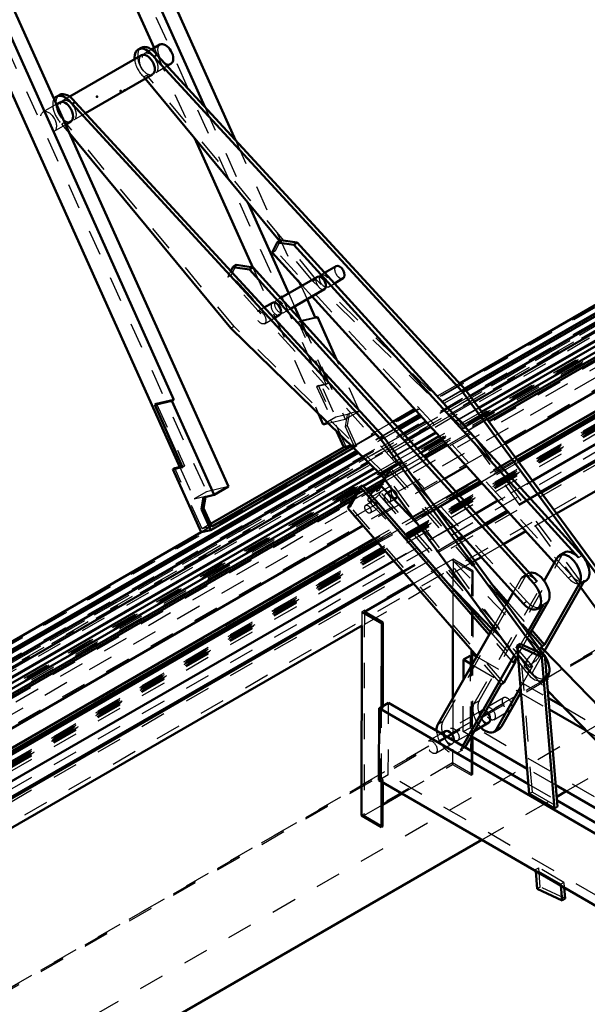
# Model space of a CAD drawing. Header units: millimetres. Extents: x 0 to 428, y 0 to 298.
# Tile 39 of 43: x 322 to 344, y 138 to 176. Entities that reach past the tile are written whole.
import ezdxf

# ---------------------------------------------------------------- set-up
doc = ezdxf.new("R2010")
doc.units = ezdxf.units.MM
doc.linetypes.add('Dashed', pattern=[2, 1, -1])
for name, color, linetype, lineweight in [('am_0', 7, 'Continuous', 50), ('am_12', 3, 'Continuous', 25), ('am_3', 6, 'Dashed', 25), ('am_6', 2, 'Continuous', 35), ('am_9', 7, 'Continuous', 50)]:
    doc.layers.add(name, color=color, linetype=linetype, lineweight=lineweight)

# ---------------------------------------------------------------- blocks, each defined once
blk = doc.blocks.new('93_FGS30012024025O110U_0_in_120240C2125Y1N4N_300Op0__1203')
at = {"layer": 'am_0'}
for p, q in [((327.199, 175.263), (326.869, 175.072)), ((326.468, 175.141), (326.346, 175.07)), ((326.961, 174.788), (327.083, 174.859)), ((327.083, 174.859), (339.195, 161.692)), ((326.476, 174.845), (323.657, 173.218)), ((326.961, 174.788), (339.072, 161.621)), ((327.482, 174.425), (327.632, 174.512)), ((324.271, 172.571), (326.909, 174.094)), ((331.897, 167.547), (326.621, 173.928)), ((323.256, 173.287), (323.134, 173.216)), ((323.264, 172.991), (323.142, 172.92)), ((323.872, 173.005), (323.749, 172.934)), ((323.749, 172.934), (335.86, 159.767)), ((323.872, 173.005), (335.983, 159.837)), ((323.499, 172.125), (323.697, 172.24)), ((329.989, 164.117), (323.655, 171.777)), ((331.801, 167.492), (331.942, 167.573)), ((331.942, 167.573), (332.591, 167.481)), ((331.599, 167.092), (331.801, 167.492)), ((331.801, 167.492), (332.45, 167.4)), ((332.45, 167.4), (332.591, 167.481)), ((332.45, 167.4), (343.631, 155.108)), ((332.591, 167.481), (343.772, 155.189)), ((332.782, 165.792), (331.599, 167.092)), ((329.983, 166.361), (330.065, 166.521)), ((330.206, 166.603), (330.065, 166.521)), ((330.065, 166.521), (330.714, 166.425)), ((330.206, 166.603), (330.855, 166.507)), ((330.855, 166.507), (330.714, 166.425)), ((330.714, 166.425), (341.874, 154.09)), ((330.855, 166.507), (342.015, 154.171)), ((334.115, 166.561), (333.664, 166.301)), ((333.379, 166.137), (331.941, 165.307)), ((334.046, 165.881), (334.392, 166.081)), ((332.322, 164.886), (333.657, 165.656)), ((342.684, 154.907), (333.164, 165.372)), ((331.62, 165.121), (331.296, 164.934)), ((331.68, 164.515), (331.898, 164.641)), ((335.919, 158.319), (329.989, 164.117)), ((339.072, 161.621), (339.195, 161.692)), ((339.072, 161.621), (345.364, 153.065)), ((339.195, 161.692), (345.487, 153.136)), ((335.983, 159.837), (335.86, 159.767)), ((335.983, 159.837), (342.269, 151.289)), ((335.86, 159.767), (342.005, 151.411)), ((341.267, 151.046), (335.919, 158.319)), ((334.577, 157.052), (335.056, 157.892)), ((335.154, 157.949), (335.056, 157.892)), ((335.056, 157.892), (340.118, 152.077)), ((335.154, 157.949), (340.177, 152.179)), ((335.795, 157.861), (335.996, 158.214)), ((337.297, 156.445), (335.92, 157.868)), ((336.308, 157.756), (336.129, 157.652)), ((336.377, 157.395), (336.481, 157.455)), ((341.466, 153.295), (337.873, 157.267)), ((339.64, 151.237), (334.577, 157.052)), ((343.083, 155.309), (342.887, 155.196)), ((342.281, 154.199), (342.794, 155.1)), ((335.224, 152.976), (337.155, 154.091)), ((338.497, 154.108), (340.246, 152.301)), ((340.219, 154.077), (340.847, 153.356)), ((343.869, 154.203), (342.301, 151.449)), ((343.673, 154.09), (342.303, 151.684)), ((343.833, 154.141), (343.917, 154.189)), ((338.703, 153.895), (338.703, 153.872)), ((340.804, 153.282), (341.065, 153.739)), ((344.814, 152.445), (343.717, 153.937)), ((342.251, 153.269), (341.623, 152.167)), ((342.447, 153.382), (341.698, 152.066)), ((335.145, 152.965), (335.907, 152.523)), ((335.956, 152.552), (335.224, 152.976)), ((339.435, 153.139), (339.435, 153.031)), ((339.484, 153.089), (339.484, 152.975)), ((342.017, 153.092), (342.158, 153.173)), ((335.125, 152.422), (335.111, 144.973)), ((335.907, 152.523), (335.901, 149.186)), ((335.907, 152.523), (335.956, 152.552)), ((335.956, 152.552), (335.95, 149.215)), ((338.11, 148.549), (340.289, 152.377)), ((338.7, 152.316), (338.695, 149.577)), ((341.747, 152.153), (342.205, 151.627)), ((341.805, 152.255), (342.303, 151.684)), ((341.34, 151.717), (341.218, 151.647)), ((341.701, 145.823), (341.218, 151.647)), ((341.218, 151.647), (342.193, 151.197)), ((341.34, 151.717), (342.316, 151.268)), ((342.205, 151.627), (342.303, 151.684)), ((341.108, 151.262), (339.085, 147.709)), ((339.432, 151.476), (339.431, 151.224)), ((339.481, 151.419), (339.48, 151.253)), ((339.481, 151.309), (339.631, 151.222)), ((342.205, 151.627), (342.146, 151.524)), ((342.316, 151.268), (342.193, 151.197)), ((348.294, 145.258), (342.243, 151.51)), ((342.316, 151.268), (342.809, 145.322)), ((339.111, 150.308), (339.113, 151.097)), ((339.113, 151.097), (339.382, 151.253)), ((339.113, 151.097), (339.449, 150.902)), ((339.431, 151.224), (339.382, 151.253)), ((339.48, 151.253), (339.431, 151.224)), ((341.175, 151.033), (340.697, 150.192)), ((341.182, 151.161), (341.077, 150.976)), ((341.175, 151.033), (341.077, 150.976)), ((341.135, 151.078), (341.175, 151.033)), ((342.193, 151.197), (342.687, 145.252)), ((340.598, 150.136), (339.185, 147.653)), ((340.697, 150.192), (340.598, 150.136)), ((341.353, 150.015), (340.411, 148.36)), ((341.37, 149.813), (340.607, 148.474)), ((341.359, 149.795), (341.372, 149.787)), ((342.432, 149.868), (347.602, 144.527)), ((336.171, 149.399), (335.95, 149.271)), ((336.171, 149.399), (341.669, 146.211)), ((342.456, 149.584), (343.028, 149.252)), ((335.797, 146.358), (335.803, 149.186)), ((335.852, 149.215), (335.803, 149.186)), ((335.803, 149.186), (355.787, 137.599)), ((335.901, 149.186), (335.852, 149.215)), ((335.95, 149.215), (335.901, 149.186)), ((342.493, 149.137), (343.967, 148.283)), ((339.557, 148.305), (340.11, 148.625)), ((338.411, 148.284), (338.251, 148.192)), ((340.318, 148.265), (340.514, 148.378)), ((339.425, 148.075), (339.424, 147.512)), ((341.619, 146.813), (339.43, 148.082)), ((339.474, 148.056), (339.473, 147.484)), ((353.34, 136.187), (335.797, 146.358)), ((335.895, 146.301), (335.892, 144.52)), ((335.944, 146.273), (335.941, 144.548)), ((347.913, 143.163), (342.74, 146.163)), ((335.943, 145.396), (336.701, 145.834)), ((341.701, 145.823), (342.687, 145.252)), ((342.79, 145.561), (356.155, 137.812)), ((342.687, 145.252), (342.809, 145.322)), ((335.111, 144.973), (335.892, 144.52)), ((335.892, 144.52), (335.941, 144.548)), ((342.011, 142.09), (341.953, 142.789)), ((342.987, 141.64), (342.011, 142.09)), ((342.939, 142.218), (342.987, 141.64)), ((343.074, 142.139), (343.109, 141.711)), ((343.109, 141.711), (342.987, 141.64))]:
    blk.add_line(p, q, dxfattribs=at)
for centre, major_axis, ratio, start_param, end_param in [((327.416, 174.887), (-0.217, 0.375), 0.577382, 3.141593, 6.283185), ((326.692, 174.47), (0.347, -0.601), 0.577382, 1.776753, 4.037257), ((326.815, 174.54), (0.347, -0.601), 0.577382, 1.776753, 3.141593), ((326.692, 174.47), (-0.217, 0.375), 0.577382, 3.141593, 6.283185), ((323.603, 172.686), (0.347, -0.601), 0.577382, 1.776753, 3.141593), ((323.48, 172.616), (0.347, -0.601), 0.577382, 1.776753, 3.440254), ((323.48, 172.616), (-0.217, 0.375), 0.577382, 3.141593, 6.283185), ((334.254, 166.321), (-0.139, 0.24), 0.577382, 3.141593, 6.283185), ((333.518, 165.896), (0.139, -0.24), 0.577382, 6.283185, 9.424778), ((331.759, 164.881), (0.139, -0.24), 0.577382, 6.283185, 9.424778), ((335.646, 157.603), (0.274, 0.265), 0.325058, 6.283185, 8.224202), ((336.395, 157.606), (-0.087, 0.15), 0.577382, 6.073959, 6.283185), ((336.395, 157.606), (-0.087, 0.15), 0.577382, 3.141593, 3.730591), ((343.233, 154.595), (0.347, -0.601), 0.577382, 0.326022, 3.467614), ((343.429, 154.708), (0.347, -0.601), 0.577382, 1.931725, 3.141593), ((343.57, 154.79), (0.347, -0.601), 0.577382, 6.283185, 8.21491), ((342.007, 153.887), (0.347, -0.601), 0.577382, 0.326022, 3.008936), ((341.67, 153.693), (0.347, -0.601), 0.577382, 5.068954, 8.210546), ((341.811, 153.774), (0.347, -0.601), 0.577382, 0, 0.326021), ((341.881, 151.16), (0.361, 0.35), 0.325058, 0, 0.632459), ((342, 150.972), (0.347, -0.601), 0.577382, 0.127813, 1.643781), ((339.971, 148.865), (-0.139, 0.24), 0.577382, 3.141593, 5.375395), ((340.83, 149.361), (-0.139, 0.24), 0.577382, 3.228099, 3.707129), ((338.549, 148.044), (0.347, -0.601), 0.577382, 3.467614, 3.968741), ((338.549, 148.044), (-0.139, 0.24), 0.577382, 3.815079, 6.283185), ((339.971, 148.865), (0.347, -0.601), 0.577382, 5.123906, 6.609207), ((340.168, 148.978), (0.347, -0.601), 0.577382, 0, 0.326021)]:
    blk.add_ellipse(centre, major_axis=major_axis, ratio=ratio, start_param=start_param, end_param=end_param, dxfattribs=at)
at = {"layer": 'am_12'}
for p, q in [((343.631, 155.108), (343.772, 155.189)), ((342.015, 154.171), (341.874, 154.09)), ((343.673, 154.09), (343.869, 154.203)), ((342.447, 153.382), (342.251, 153.269)), ((340.411, 148.36), (340.607, 148.474)), ((339.185, 147.653), (339.183, 147.652))]:
    blk.add_line(p, q, dxfattribs=at)
at = {"layer": 'am_3'}
for p, q in [((326.869, 175.072), (326.598, 174.916)), ((327.032, 174.165), (327.482, 174.425)), ((326.565, 173.997), (326.687, 174.067)), ((326.621, 173.928), (326.565, 173.997)), ((333.323, 166.042), (326.687, 174.067)), ((323.657, 173.218), (323.386, 173.062)), ((323.142, 172.92), (322.614, 172.616)), ((323.82, 172.311), (324.271, 172.571)), ((323.475, 172.213), (323.353, 172.142)), ((330.112, 164.188), (323.475, 172.213)), ((323.047, 171.865), (323.499, 172.125)), ((323.655, 171.777), (323.353, 172.142)), ((331.74, 167.174), (331.942, 167.573)), ((333.201, 165.971), (331.897, 167.547)), ((331.599, 167.092), (331.74, 167.174)), ((343.368, 154.39), (331.74, 167.174)), ((329.861, 166.124), (329.983, 166.361)), ((330.002, 166.205), (330.206, 166.603)), ((330.002, 166.205), (329.861, 166.124)), ((337.873, 157.267), (329.861, 166.124)), ((341.607, 153.377), (330.002, 166.205)), ((333.201, 165.971), (333.323, 166.042)), ((339.131, 160.173), (333.201, 165.971)), ((339.254, 160.244), (333.323, 166.042)), ((333.664, 166.301), (333.52, 166.218)), ((333.164, 165.372), (332.782, 165.792)), ((333.798, 165.738), (334.046, 165.881)), ((331.941, 165.307), (331.761, 165.203)), ((331.296, 164.934), (331.026, 164.778)), ((332.038, 164.722), (332.322, 164.886)), ((331.303, 164.297), (331.68, 164.515)), ((330.112, 164.188), (329.989, 164.117)), ((336.042, 158.39), (330.112, 164.188)), ((339.131, 160.173), (339.254, 160.244)), ((343.717, 153.937), (339.131, 160.173)), ((344.937, 152.516), (339.254, 160.244)), ((335.803, 157.759), (336.282, 158.6)), ((336.042, 158.39), (335.919, 158.319)), ((335.996, 158.214), (336.183, 158.543)), ((341.725, 150.662), (336.042, 158.39)), ((336.183, 158.543), (336.282, 158.6)), ((336.183, 158.543), (341.747, 152.153)), ((336.282, 158.6), (340.219, 154.077)), ((334.675, 157.108), (335.154, 157.949)), ((335.705, 157.703), (335.795, 157.861)), ((335.705, 157.703), (335.803, 157.759)), ((341.726, 150.787), (335.705, 157.703)), ((341.824, 150.843), (335.803, 157.759)), ((336.129, 157.652), (336.062, 157.614)), ((334.675, 157.108), (334.577, 157.052)), ((340.697, 150.192), (334.675, 157.108)), ((335.524, 157.303), (335.278, 157.161)), ((335.372, 157.338), (338.497, 154.108)), ((335.66, 157.04), (335.622, 157.079)), ((336.22, 157.304), (336.377, 157.395)), ((335.452, 156.861), (335.713, 157.012)), ((342.155, 151.426), (337.297, 156.445)), ((339.728, 149.483), (342.99, 155.213)), ((342.794, 155.1), (342.99, 155.213)), ((338.705, 155.043), (335.126, 152.977)), ((337.155, 154.091), (338.705, 154.986)), ((338.705, 155.043), (338.69, 147.039)), ((338.705, 154.986), (338.703, 153.895)), ((339.487, 154.59), (338.705, 155.043)), ((338.705, 154.986), (339.438, 154.562)), ((343.227, 154.309), (342.684, 154.907)), ((338.306, 148.662), (341.568, 154.392)), ((339.438, 154.562), (339.435, 153.139)), ((339.438, 154.562), (339.487, 154.59)), ((339.487, 154.59), (339.484, 153.089)), ((341.568, 154.392), (341.372, 154.279)), ((341.661, 154.488), (341.465, 154.375)), ((343.227, 154.309), (343.368, 154.39)), ((339.532, 149.37), (342.281, 154.199)), ((341.372, 154.279), (341.065, 153.739)), ((343.776, 154.108), (343.833, 154.141)), ((338.703, 153.872), (338.7, 152.316)), ((340.289, 152.377), (340.804, 153.282)), ((340.847, 153.356), (341.805, 152.255)), ((341.607, 153.377), (341.466, 153.295)), ((335.126, 152.977), (335.125, 152.422)), ((335.126, 152.977), (335.145, 152.965)), ((335.224, 152.976), (335.209, 144.973)), ((339.435, 153.031), (339.432, 151.476)), ((339.484, 152.975), (339.481, 151.419)), ((341.077, 150.976), (340.118, 152.077)), ((340.177, 152.179), (341.135, 151.078)), ((340.246, 152.301), (341.607, 150.895)), ((341.623, 152.167), (341.108, 151.262)), ((341.698, 152.066), (341.182, 151.161)), ((341.823, 145.894), (341.34, 151.717)), ((339.426, 148.453), (339.431, 151.281)), ((339.431, 151.281), (339.48, 151.309)), ((339.431, 151.281), (339.48, 151.253)), ((339.475, 148.481), (339.48, 151.309)), ((339.48, 151.309), (339.481, 151.309)), ((342.301, 151.449), (341.37, 149.813)), ((342.146, 151.524), (341.726, 150.787)), ((342.005, 151.411), (342.152, 151.211)), ((342.275, 151.281), (342.152, 151.211)), ((342.269, 151.289), (342.275, 151.281)), ((339.382, 151.253), (339.377, 148.425)), ((339.449, 150.902), (341.359, 149.795)), ((339.631, 151.222), (342.456, 149.584)), ((340.598, 150.136), (339.64, 151.237)), ((341.602, 150.591), (341.267, 151.046)), ((341.824, 150.843), (341.353, 150.015)), ((341.52, 150.811), (342.432, 149.868)), ((341.725, 150.662), (341.602, 150.591)), ((341.726, 150.787), (341.824, 150.843)), ((339.107, 148.269), (339.111, 150.308)), ((342.224, 150.3), (342.347, 150.371)), ((341.372, 149.787), (342.493, 149.137)), ((336.165, 146.571), (336.171, 149.399)), ((338.695, 149.577), (338.69, 146.983)), ((339.532, 149.37), (339.728, 149.483)), ((340.691, 149.601), (340.029, 149.219)), ((335.852, 149.215), (335.846, 146.387)), ((335.895, 146.415), (335.901, 149.243)), ((335.95, 149.271), (335.901, 149.243)), ((335.901, 149.243), (335.95, 149.215)), ((339.833, 149.105), (338.607, 148.398)), ((340.306, 148.738), (340.968, 149.12)), ((343.028, 149.252), (346.261, 147.378)), ((338.306, 148.662), (338.11, 148.549)), ((338.251, 148.192), (337.749, 147.902)), ((338.884, 147.917), (339.557, 148.305)), ((339.107, 148.269), (339.377, 148.425)), ((339.43, 148.082), (339.107, 148.269)), ((339.377, 148.425), (339.426, 148.396)), ((339.426, 148.396), (339.425, 148.075)), ((339.426, 148.453), (339.475, 148.481)), ((339.475, 148.425), (339.426, 148.453)), ((339.426, 148.396), (339.475, 148.425)), ((339.475, 148.425), (339.474, 148.056)), ((359.827, 136.681), (339.475, 148.481)), ((343.967, 148.283), (347.156, 146.434)), ((338.026, 147.422), (338.688, 147.804)), ((338.896, 147.444), (339.092, 147.557)), ((339.085, 147.709), (338.989, 147.539)), ((339.183, 147.652), (338.989, 147.539)), ((339.424, 147.512), (339.423, 146.558)), ((339.473, 147.484), (339.472, 146.586)), ((338.69, 147.039), (335.111, 144.973)), ((339.472, 146.586), (338.69, 147.039)), ((336.701, 145.834), (338.69, 146.983)), ((338.69, 146.983), (339.423, 146.558)), ((342.74, 146.163), (341.619, 146.813)), ((335.846, 146.387), (335.797, 146.358)), ((335.846, 146.387), (335.895, 146.358)), ((336.165, 146.571), (335.895, 146.415)), ((335.945, 146.386), (335.895, 146.415)), ((335.895, 146.358), (335.945, 146.386)), ((335.895, 146.358), (335.895, 146.301)), ((335.945, 146.386), (335.944, 146.273)), ((356.517, 134.77), (336.165, 146.571)), ((339.423, 146.558), (339.472, 146.586)), ((341.669, 146.211), (342.79, 145.561)), ((341.823, 145.894), (341.701, 145.823)), ((341.823, 145.894), (342.809, 145.322)), ((335.209, 144.973), (335.943, 145.396)), ((335.941, 144.548), (335.209, 144.973)), ((341.948, 142.849), (342.07, 142.92)), ((342.934, 142.277), (341.948, 142.849)), ((341.953, 142.789), (341.948, 142.849)), ((342.133, 142.161), (342.07, 142.92)), ((343.056, 142.348), (342.07, 142.92)), ((342.133, 142.161), (342.011, 142.09)), ((343.109, 141.711), (342.133, 142.161)), ((343.056, 142.348), (342.934, 142.277)), ((342.934, 142.277), (342.939, 142.218)), ((343.056, 142.348), (343.074, 142.139))]:
    blk.add_line(p, q, dxfattribs=at)
for points in [[(336.063, 157.614), (336.055, 157.609), (336.032, 157.579), (336.015, 157.538), (336.006, 157.485), (336.006, 157.423), (336.025, 157.359), (336.051, 157.323), (336.088, 157.298), (336.099, 157.294)], [(336.22, 157.305), (336.249, 157.329), (336.27, 157.37), (336.27, 157.413), (336.256, 157.46), (336.227, 157.508), (336.19, 157.554), (336.153, 157.59), (336.118, 157.613), (336.085, 157.621), (336.063, 157.614)], [(335.622, 157.079), (335.6, 157.102), (335.568, 157.135), (335.536, 157.173), (335.508, 157.217), (335.498, 157.259), (335.509, 157.29), (335.524, 157.303)], [(335.524, 157.303), (335.535, 157.308), (335.572, 157.313), (335.616, 157.301), (335.66, 157.272), (335.695, 157.23), (335.718, 157.179), (335.73, 157.123), (335.733, 157.072), (335.727, 157.035), (335.717, 157.015), (335.713, 157.012)], [(336.099, 157.294), (336.155, 157.286), (336.207, 157.298), (336.22, 157.305)], [(335.713, 157.012), (335.702, 157.01), (335.679, 157.022), (335.66, 157.04)]]:
    blk.add_lwpolyline(points, dxfattribs=at)
for centre, major_axis, ratio, start_param, end_param in [((327.416, 174.887), (-0.217, 0.375), 0.577382, 0, 3.141593), ((326.815, 174.54), (0.347, -0.601), 0.577382, 3.141593, 5.234564), ((326.692, 174.47), (0.347, -0.601), 0.577382, 4.037257, 5.234564), ((326.692, 174.47), (-0.217, 0.375), 0.577382, 0, 3.141593), ((323.48, 172.616), (0.347, -0.601), 0.577382, 3.440254, 5.234564), ((323.603, 172.686), (0.347, -0.601), 0.577382, 3.141593, 5.234564), ((323.48, 172.616), (-0.217, 0.375), 0.577382, 6.283185, 9.424778), ((334.254, 166.321), (-0.139, 0.24), 0.577382, 0, 3.141593), ((333.518, 165.896), (0.139, -0.24), 0.577382, 3.141593, 6.283185), ((331.759, 164.881), (0.139, -0.24), 0.577382, 3.141593, 6.283185), ((335.646, 157.603), (0.274, 0.265), 0.325058, 1.941016, 6.283185), ((336.395, 157.606), (-0.087, 0.15), 0.577382, 0, 3.141593), ((336.395, 157.606), (-0.087, 0.15), 0.577382, 3.730591, 6.073959), ((343.429, 154.708), (0.347, -0.601), 0.577382, 3.141593, 3.467614), ((341.811, 153.774), (0.347, -0.601), 0.577382, 1.927361, 3.467614), ((342.007, 153.887), (0.347, -0.601), 0.577382, 3.008936, 3.467614), ((343.57, 154.79), (0.347, -0.601), 0.577382, 5.073317, 6.283185), ((343.429, 154.708), (0.347, -0.601), 0.577382, 5.073315, 6.609207), ((341.811, 153.774), (0.347, -0.601), 0.577382, 5.068954, 6.283185), ((341.881, 151.16), (0.361, 0.35), 0.325058, 0.632459, 6.283185), ((342, 150.972), (0.347, -0.601), 0.577382, 1.643781, 1.760682), ((341.877, 150.901), (0.347, -0.601), 0.577382, 4.902275, 8.043867), ((342, 150.972), (0.347, -0.601), 0.577382, 4.902275, 6.410999), ((339.971, 148.865), (0.347, -0.601), 0.577382, 3.467614, 5.123906), ((340.168, 148.978), (0.347, -0.601), 0.577382, 3.467614, 6.283185), ((340.83, 149.361), (-0.139, 0.24), 0.577382, 3.707129, 9.511284), ((339.971, 148.865), (-0.139, 0.24), 0.577382, 5.375395, 9.424778), ((338.746, 148.157), (0.347, -0.601), 0.577382, 3.467614, 6.609207), ((338.549, 148.044), (0.347, -0.601), 0.577382, 3.968741, 6.609207), ((338.549, 148.044), (-0.139, 0.24), 0.577382, 0, 3.815079)]:
    blk.add_ellipse(centre, major_axis=major_axis, ratio=ratio, start_param=start_param, end_param=end_param, dxfattribs=at)
for centre, major_axis, ratio in [((326.815, 174.54), (-0.217, 0.375), 0.577382), ((323.603, 172.686), (-0.217, 0.375), 0.577382), ((322.831, 172.24), (-0.217, 0.375), 0.577382), ((333.659, 165.978), (0.139, -0.24), 0.577382), ((331.9, 164.962), (0.139, -0.24), 0.577382), ((331.164, 164.538), (-0.139, 0.24), 0.577382), ((335.365, 157.011), (-0.087, 0.15), 0.577382), ((341.881, 151.16), (0.274, 0.265), 0.325058), ((340.168, 148.978), (-0.139, 0.24), 0.577382), ((338.746, 148.157), (-0.139, 0.24), 0.577382), ((337.887, 147.662), (-0.139, 0.24), 0.577382)]:
    blk.add_ellipse(centre, major_axis=major_axis, ratio=ratio, dxfattribs=at)
at = {"layer": 'am_6'}
for tag, p, flags in [('NB', (367.41, 175.283), 8), ('NN', (367.41, 174.783), 8), ('NT', (367.41, 174.283), 8), ('NBSYN', (367.41, 173.783), 8), ('LINA', (367.41, 173.283), 8), ('CATALOG', (367.41, 172.783), 8), ('IDNR', (367.41, 172.283), 8), ('PN', (367.41, 171.783), 8), ('LODLEVEL', (367.41, 171.283), 8), ('L', (367.41, 170.783), 8), ('W', (367.41, 170.283), 8), ('DP', (367.41, 169.783), 8), ('OP', (367.41, 169.283), 8), ('OC', (367.41, 168.783), 8), ('BA', (367.41, 168.283), 8), ('ExcludeFromBOM', (367.41, 167.283), 8), ('PSOL_0', (367.41, 166.783), 9), ('PSOL_1', (367.41, 166.283), 9), ('PSOL_2', (367.41, 165.783), 9), ('PSOL_3', (367.41, 165.283), 9)]:
    blk.add_attdef(tag, p, '', height=0.5, dxfattribs=dict(at, flags=flags))
blk = doc.blocks.new('100_FGS3001202402511U_0_in_120240C2125Y1N4N_300Op0__1203')
at = {"layer": 'am_0'}
for p, q in [((320.709, 189.975), (321.138, 189.02)), ((321.313, 189.567), (321.043, 190.168)), ((321.387, 189.61), (321.117, 190.21)), ((321.313, 189.567), (321.387, 189.61)), ((321.757, 189.221), (321.313, 189.567)), ((321.83, 189.263), (321.387, 189.61)), ((321.757, 189.221), (321.305, 189.116)), ((321.678, 189.033), (322.242, 189.358)), ((321.757, 189.221), (321.83, 189.263)), ((322.242, 189.358), (321.83, 189.263)), ((323.902, 185.664), (322.242, 189.358)), ((321.305, 189.116), (320.815, 188.833)), ((320.815, 188.833), (321.678, 189.033)), ((320.815, 188.833), (326.969, 175.13)), ((321.678, 189.033), (328.961, 172.818)), ((315.674, 186.312), (315.404, 186.913)), ((315.747, 186.354), (315.478, 186.955)), ((315.07, 186.719), (316.038, 184.564)), ((315.747, 186.354), (315.674, 186.312)), ((316.118, 185.965), (315.674, 186.312)), ((316.191, 186.008), (315.747, 186.354)), ((316.23, 186.186), (316.076, 186.098)), ((317.093, 186.386), (316.23, 186.186)), ((317.093, 186.386), (316.53, 186.061)), ((317.093, 186.386), (329.891, 157.894)), ((316.53, 186.061), (316.118, 185.965)), ((316.191, 186.008), (316.118, 185.965)), ((318.189, 182.366), (316.53, 186.061)), ((323.828, 185.621), (323.902, 185.664)), ((323.828, 185.621), (330.168, 171.506)), ((316.038, 184.564), (316.419, 184.653)), ((316.312, 184.628), (327.974, 158.663)), ((316.419, 184.653), (317.516, 182.21)), ((318.189, 182.366), (317.516, 182.21)), ((318.263, 182.408), (318.189, 182.366)), ((318.263, 182.408), (327.741, 161.305)), ((328.565, 171.578), (330.841, 166.509)), ((330.652, 169.054), (332.254, 165.487)), ((332.688, 165.894), (332.744, 165.77)), ((332.973, 165.261), (333.306, 164.518)), ((332.482, 164.978), (332.723, 164.443)), ((333.38, 164.56), (333.296, 164.541)), ((333.38, 164.56), (333.306, 164.518)), ((334.133, 162.884), (333.38, 164.56)), ((327.667, 161.263), (326.995, 161.107)), ((326.995, 161.107), (327.068, 161.149)), ((328.091, 158.665), (326.995, 161.107)), ((327.741, 161.305), (327.068, 161.149)), ((327.741, 161.305), (327.667, 161.263)), ((327.667, 161.263), (329.327, 157.568)), ((333.425, 160.758), (333.612, 160.341)), ((333.612, 160.341), (333.806, 160.385)), ((334.15, 160.049), (334.418, 159.452)), ((334.418, 159.452), (329.187, 156.432)), ((329.202, 156.191), (334.794, 159.419)), ((334.718, 159.493), (329.234, 156.328)), ((334.694, 159.516), (334.418, 159.452)), ((327.71, 158.577), (328.091, 158.665)), ((327.71, 158.577), (327.783, 158.619)), ((328.081, 158.688), (327.783, 158.619)), ((327.71, 158.577), (328.821, 156.103)), ((329.327, 157.568), (329.891, 157.894)), ((328.915, 157.473), (328.837, 157.005)), ((328.91, 157.048), (328.984, 157.489)), ((329.327, 157.568), (328.915, 157.473)), ((328.837, 157.005), (328.91, 157.048)), ((328.837, 157.005), (329.202, 156.191)), ((329.234, 156.328), (328.91, 157.048)), ((329.202, 156.191), (328.821, 156.103))]:
    blk.add_line(p, q, dxfattribs=at)
at = {"layer": 'am_3'}
for p, q in [((320.639, 190.336), (314.927, 187.038)), ((315.308, 187.126), (321.021, 190.424)), ((321.021, 190.424), (320.639, 190.336)), ((321.75, 187.862), (320.639, 190.336)), ((321.117, 190.21), (321.021, 190.424)), ((315.042, 186.986), (320.608, 190.199)), ((320.99, 190.288), (315.424, 187.075)), ((320.99, 190.288), (320.608, 190.199)), ((320.608, 190.199), (320.709, 189.975)), ((321.043, 190.168), (320.99, 190.288)), ((321.138, 189.02), (321.677, 187.82)), ((321.305, 189.116), (334.102, 160.624)), ((321.677, 187.82), (322.058, 187.908)), ((321.677, 187.82), (321.75, 187.862)), ((321.75, 187.862), (322.132, 187.95)), ((322.058, 187.908), (322.132, 187.95)), ((322.058, 187.908), (323.155, 185.466)), ((322.132, 187.95), (323.229, 185.508)), ((315.308, 187.126), (314.927, 187.038)), ((314.927, 187.038), (315.07, 186.719)), ((315.424, 187.075), (315.042, 186.986)), ((316.111, 184.607), (315.042, 186.986)), ((315.404, 186.913), (315.308, 187.126)), ((315.478, 186.955), (315.424, 187.075)), ((316.076, 186.098), (315.739, 185.903)), ((316.23, 186.186), (329.027, 157.694)), ((315.739, 185.903), (316.191, 186.008)), ((315.739, 185.903), (316.312, 184.628)), ((323.828, 185.621), (323.155, 185.466)), ((323.155, 185.466), (323.229, 185.508)), ((323.902, 185.664), (323.229, 185.508)), ((316.111, 184.607), (316.038, 184.564)), ((316.111, 184.607), (316.493, 184.695)), ((316.493, 184.695), (316.419, 184.653)), ((316.493, 184.695), (317.59, 182.253)), ((317.59, 182.253), (317.516, 182.21)), ((318.263, 182.408), (317.59, 182.253)), ((326.969, 175.13), (328.565, 171.578)), ((328.961, 172.818), (330.652, 169.054)), ((330.168, 171.506), (332.688, 165.894)), ((330.841, 166.509), (333.425, 160.758)), ((332.744, 165.77), (332.973, 165.261)), ((332.254, 165.487), (332.482, 164.978)), ((333.306, 164.518), (332.634, 164.362)), ((333.296, 164.541), (332.707, 164.405)), ((332.723, 164.443), (334.476, 160.54)), ((332.634, 164.362), (332.707, 164.405)), ((333.731, 161.92), (332.634, 164.362)), ((333.804, 161.963), (332.707, 164.405)), ((335.039, 160.866), (334.133, 162.884)), ((333.349, 161.832), (333.731, 161.92)), ((333.423, 161.874), (333.349, 161.832)), ((333.349, 161.832), (334.15, 160.049)), ((333.423, 161.874), (333.804, 161.963)), ((334.534, 159.401), (333.423, 161.874)), ((333.731, 161.92), (333.804, 161.963)), ((327.068, 161.149), (328.165, 158.707)), ((334.102, 160.624), (333.612, 160.341)), ((334.554, 160.728), (334.102, 160.624)), ((334.476, 160.54), (335.039, 160.866)), ((334.554, 160.728), (334.476, 160.261)), ((334.628, 160.771), (334.549, 160.303)), ((334.554, 160.728), (334.628, 160.771)), ((335.039, 160.866), (334.628, 160.771)), ((333.806, 160.385), (334.476, 160.54)), ((334.476, 160.261), (334.549, 160.303)), ((334.476, 160.261), (334.799, 159.541)), ((334.549, 160.303), (334.915, 159.489)), ((328.821, 156.103), (334.534, 159.401)), ((334.915, 159.489), (334.534, 159.401)), ((334.799, 159.541), (334.694, 159.516)), ((334.799, 159.541), (334.718, 159.493)), ((334.794, 159.419), (334.915, 159.489)), ((328.852, 156.239), (327.783, 158.619)), ((327.974, 158.663), (328.537, 157.411)), ((328.165, 158.707), (328.081, 158.688)), ((328.091, 158.665), (328.165, 158.707)), ((329.891, 157.894), (329.027, 157.694)), ((329.027, 157.694), (328.537, 157.411)), ((328.537, 157.411), (328.989, 157.515)), ((328.915, 157.473), (328.989, 157.515)), ((328.984, 157.489), (328.989, 157.515)), ((329.187, 156.432), (328.852, 156.239)), ((329.234, 156.328), (328.852, 156.239))]:
    blk.add_line(p, q, dxfattribs=at)
at = {"layer": 'am_6'}
for tag, p, flags in [('NB', (340.039, 190.424), 8), ('NN', (340.039, 189.924), 8), ('NT', (340.039, 189.424), 8), ('NBSYN', (340.039, 188.924), 8), ('LINA', (340.039, 188.424), 8), ('CATALOG', (340.039, 187.924), 8), ('IDNR', (340.039, 187.424), 8), ('PN', (340.039, 186.924), 8), ('LODLEVEL', (340.039, 186.424), 8), ('L', (340.039, 185.924), 8), ('W', (340.039, 185.424), 8), ('DP', (340.039, 184.924), 8), ('OP', (340.039, 184.424), 8), ('PPATH', (340.039, 183.924), 8), ('ExcludeFromBOM', (340.039, 182.924), 8), ('PSOL_0', (340.039, 182.424), 9), ('PSOL_1', (340.039, 181.924), 9), ('PSOL_2', (340.039, 181.424), 9)]:
    blk.add_attdef(tag, p, '', height=0.5, dxfattribs=dict(at, flags=flags))
blk = doc.blocks.new('101_Flat_Glass_Skylight_300120240_6_0_in_120240C2125Y1N4N_300Op0__1203')
at = {"layer": 'am_0'}
for p, q in [((360.53, 172.985), (339.723, 160.974)), ((360.895, 172.995), (339.827, 160.833)), ((361.275, 172.981), (339.947, 160.669)), ((361.472, 172.894), (340.051, 160.527)), ((340.105, 160.454), (361.481, 172.794)), ((338.045, 160.005), (337.186, 159.509)), ((338.165, 159.874), (337.306, 159.377)), ((338.305, 159.721), (337.444, 159.224)), ((338.425, 159.588), (337.564, 159.091)), ((337.626, 159.023), (338.487, 159.52)), ((335.624, 158.607), (305.797, 141.389)), ((335.753, 158.481), (305.868, 141.229)), ((335.903, 158.334), (335.181, 157.917)), ((335.973, 158.173), (335.298, 157.783)), ((335.358, 157.714), (335.884, 158.017)), ((334.845, 157.522), (305.89, 140.806)), ((335.016, 157.822), (305.943, 141.039)), ((305.707, 140.596), (334.756, 157.366))]:
    blk.add_line(p, q, dxfattribs=at)
at = {"layer": 'am_3'}
for p, q in [((360.883, 172.986), (305.73, 141.147)), ((360.824, 172.854), (305.45, 140.888)), ((361.124, 172.802), (305.522, 140.704)), ((360.944, 172.882), (305.571, 140.916)), ((339.723, 160.974), (338.045, 160.005)), ((339.827, 160.833), (338.165, 159.874)), ((339.947, 160.669), (338.305, 159.721)), ((340.051, 160.527), (338.425, 159.588)), ((338.487, 159.52), (340.105, 160.454)), ((337.186, 159.509), (335.624, 158.607)), ((337.306, 159.377), (335.753, 158.481)), ((335.884, 158.017), (337.626, 159.023)), ((337.444, 159.224), (335.903, 158.334)), ((337.564, 159.091), (335.973, 158.173)), ((335.181, 157.917), (335.016, 157.822)), ((334.756, 157.366), (335.358, 157.714)), ((335.298, 157.783), (334.845, 157.522))]:
    blk.add_line(p, q, dxfattribs=at)
at = {"layer": 'am_6'}
for tag, p, flags in [('NB', (366.506, 206.448), 8), ('NN', (366.506, 205.948), 8), ('NT', (366.506, 205.448), 8), ('NBSYN', (366.506, 204.948), 8), ('LINA', (366.506, 204.448), 8), ('CATALOG', (366.506, 203.948), 8), ('IDNR', (366.506, 203.448), 8), ('PN', (366.506, 202.948), 8), ('LODLEVEL', (366.506, 202.448), 8), ('L', (366.506, 201.948), 8), ('W', (366.506, 201.448), 8), ('PPATH', (366.506, 200.948), 8), ('ExcludeFromBOM', (366.506, 199.948), 8), ('PSOL_0', (366.506, 199.448), 9), ('PSOL_1', (366.506, 198.948), 9), ('PSOL_2', (366.506, 198.448), 9)]:
    blk.add_attdef(tag, p, '', height=0.5, dxfattribs=dict(at, flags=flags))
blk = doc.blocks.new('102_Flat_Glass_Skylight_300120240_12_0_in_120240C2125Y1N4N_300Op0__1203')
at = {"layer": 'am_0'}
for p, q in [((360.051, 173.395), (339.369, 161.455)), ((360.368, 173.253), (339.536, 161.227)), ((337.637, 160.455), (336.779, 159.96)), ((337.83, 160.242), (336.971, 159.747)), ((335.183, 159.039), (306.029, 142.208)), ((335.391, 158.835), (305.943, 141.834))]:
    blk.add_line(p, q, dxfattribs=at)
at = {"layer": 'am_3'}
for p, q in [((359.869, 173.352), (305.847, 142.166)), ((360.186, 173.211), (305.761, 141.792)), ((339.369, 161.455), (337.637, 160.455)), ((339.536, 161.227), (337.83, 160.242)), ((336.779, 159.96), (335.183, 159.039)), ((336.971, 159.747), (335.391, 158.835))]:
    blk.add_line(p, q, dxfattribs=at)
at = {"layer": 'am_6'}
for tag, p, flags in [('NB', (365.368, 205.185), 8), ('NN', (365.368, 204.685), 8), ('NT', (365.368, 204.185), 8), ('NBSYN', (365.368, 203.685), 8), ('LINA', (365.368, 203.185), 8), ('CATALOG', (365.368, 202.685), 8), ('IDNR', (365.368, 202.185), 8), ('PN', (365.368, 201.685), 8), ('LODLEVEL', (365.368, 201.185), 8), ('L', (365.368, 200.685), 8), ('W', (365.368, 200.185), 8), ('PPATH', (365.368, 199.685), 8), ('ExcludeFromBOM', (365.368, 198.685), 8), ('PSOL_0', (365.368, 198.185), 9), ('PSOL_1', (365.368, 197.685), 9), ('PSOL_2', (365.368, 197.185), 9)]:
    blk.add_attdef(tag, p, '', height=0.5, dxfattribs=dict(at, flags=flags))
blk = doc.blocks.new('103_Flat_Glass_Skylight_300120240_5_0_in_120240C2125Y1N4N_300Op0__1203')
at = {"layer": 'am_0'}
for p, q in [((359.453, 173.444), (339.16, 161.729)), ((359.735, 173.509), (339.216, 161.663)), ((337.401, 160.714), (336.544, 160.219)), ((337.459, 160.65), (336.602, 160.155)), ((334.929, 159.287), (306.03, 142.603)), ((334.992, 159.225), (306.065, 142.526))]:
    blk.add_line(p, q, dxfattribs=at)
at = {"layer": 'am_3'}
for p, q in [((360.121, 173.337), (305.96, 142.071)), ((359.839, 173.272), (305.679, 142.006)), ((339.16, 161.729), (337.401, 160.714)), ((339.216, 161.663), (337.459, 160.65)), ((336.544, 160.219), (334.929, 159.287)), ((336.602, 160.155), (334.992, 159.225))]:
    blk.add_line(p, q, dxfattribs=at)
at = {"layer": 'am_6'}
for tag, p, flags in [('NB', (365.121, 204.93), 8), ('NN', (365.121, 204.43), 8), ('NT', (365.121, 203.93), 8), ('NBSYN', (365.121, 203.43), 8), ('LINA', (365.121, 202.93), 8), ('CATALOG', (365.121, 202.43), 8), ('IDNR', (365.121, 201.93), 8), ('PN', (365.121, 201.43), 8), ('LODLEVEL', (365.121, 200.93), 8), ('L', (365.121, 200.43), 8), ('W', (365.121, 199.93), 8), ('PPATH', (365.121, 199.43), 8), ('ExcludeFromBOM', (365.121, 198.43), 8), ('PSOL_0', (365.121, 197.93), 9), ('PSOL_1', (365.121, 197.43), 9), ('PSOL_2', (365.121, 196.93), 9)]:
    blk.add_attdef(tag, p, '', height=0.5, dxfattribs=dict(at, flags=flags))
blk = doc.blocks.new('104_FGS3001202402O4U_0_in_120240C2125Y1N4N_300Op0__1203')
at = {"layer": 'am_3'}
for p, q in [((358.884, 172.621), (303.914, 140.888)), ((359.541, 172.773), (304.572, 141.04))]:
    blk.add_line(p, q, dxfattribs=at)
at = {"layer": 'am_6'}
for tag, p, flags in [('NB', (364.541, 205.399), 8), ('NN', (364.541, 204.899), 8), ('NT', (364.541, 204.399), 8), ('NBSYN', (364.541, 203.899), 8), ('LINA', (364.541, 203.399), 8), ('CATALOG', (364.541, 202.899), 8), ('IDNR', (364.541, 202.399), 8), ('PN', (364.541, 201.899), 8), ('LODLEVEL', (364.541, 201.399), 8), ('L', (364.541, 200.899), 8), ('W', (364.541, 200.399), 8), ('TG', (364.541, 199.899), 8), ('TG1', (364.541, 199.399), 8), ('OC', (364.541, 198.899), 8), ('PPATH', (364.541, 198.399), 8), ('ExcludeFromBOM', (364.541, 197.399), 8), ('PSOL_0', (364.541, 196.899), 9), ('PSOL_1', (364.541, 196.399), 9), ('PSOL_2', (364.541, 195.899), 9), ('PSOL_3', (364.541, 195.399), 9)]:
    blk.add_attdef(tag, p, '', height=0.5, dxfattribs=dict(at, flags=flags))
blk = doc.blocks.new('105_FGS30012024025O33U_0_in_120240C2125Y1N4N_300Op0__1203')
at = {"layer": 'am_0'}
for p, q in [((359.434, 173.452), (339.149, 161.742)), ((358.5, 173.236), (338.954, 161.953)), ((360.483, 172.986), (339.709, 160.993)), ((360.513, 172.993), (339.714, 160.986)), ((358.338, 169.732), (340.749, 159.578)), ((358.95, 169.317), (341.145, 159.039)), ((341.242, 158.908), (359.103, 169.219)), ((337.197, 160.938), (336.34, 160.444)), ((337.389, 160.726), (336.532, 160.232)), ((338.029, 160.023), (337.17, 159.527)), ((338.035, 160.016), (337.176, 159.52)), ((334.917, 159.299), (306.023, 142.619)), ((335.606, 158.625), (305.787, 141.41)), ((335.613, 158.618), (305.791, 141.402)), ((339.231, 158.702), (338.368, 158.203)), ((339.689, 158.198), (338.824, 157.699)), ((338.935, 157.576), (339.801, 158.076)), ((337.943, 157.19), (337.934, 157.185)), ((338.03, 157.053), (338.054, 157.067)), ((335.178, 156.362), (309.386, 141.472)), ((328.821, 156.103), (305.908, 142.876)), ((335.623, 155.851), (310.125, 141.131)), ((310.496, 141.158), (335.731, 155.726))]:
    blk.add_line(p, q, dxfattribs=at)
at = {"layer": 'am_12'}
for p, q in [((359.043, 169.257), (341.204, 158.959)), ((339.757, 158.124), (338.892, 157.624)), ((338.011, 157.115), (337.993, 157.105)), ((335.689, 155.775), (310.433, 141.195))]:
    blk.add_line(p, q, dxfattribs=at)
at = {"layer": 'am_3'}
for p, q in [((358.106, 172.936), (304.068, 141.741)), ((358.173, 172.952), (304.135, 141.757)), ((359.022, 172.575), (303.905, 140.757)), ((359.657, 172.722), (304.541, 140.904)), ((361.113, 172.726), (305.372, 140.547)), ((360.864, 172.864), (305.49, 140.897)), ((360.892, 172.801), (305.518, 140.835)), ((360.932, 172.81), (305.558, 140.844)), ((360.944, 172.882), (305.571, 140.916)), ((361.01, 172.638), (305.636, 140.672)), ((361.656, 172.193), (304.676, 139.299)), ((360.227, 171.993), (303.493, 139.241)), ((360.521, 171.93), (303.541, 139.037)), ((362.335, 172.115), (304.914, 138.967)), ((363.688, 171.88), (305.235, 138.136)), ((363.544, 171.929), (305.247, 138.275)), ((338.954, 161.953), (337.197, 160.938)), ((339.149, 161.742), (337.389, 160.726)), ((339.709, 160.993), (338.029, 160.023)), ((339.714, 160.986), (338.035, 160.016)), ((336.34, 160.444), (328.821, 156.103)), ((336.532, 160.232), (334.917, 159.299)), ((337.17, 159.527), (335.606, 158.625)), ((337.176, 159.52), (335.613, 158.618)), ((340.749, 159.578), (339.231, 158.702)), ((341.145, 159.039), (339.689, 158.198)), ((341.204, 158.959), (339.757, 158.124)), ((339.801, 158.076), (341.242, 158.908)), ((338.368, 158.203), (335.178, 156.362)), ((338.824, 157.699), (337.943, 157.19)), ((338.892, 157.624), (338.011, 157.115)), ((338.054, 157.067), (338.935, 157.576)), ((337.934, 157.185), (335.623, 155.851)), ((337.993, 157.105), (335.689, 155.775)), ((335.731, 155.726), (338.03, 157.053))]:
    blk.add_line(p, q, dxfattribs=at)
at = {"layer": 'am_6'}
for tag, p, flags in [('NB', (368.717, 208.967), 8), ('NN', (368.717, 208.467), 8), ('NT', (368.717, 207.967), 8), ('NBSYN', (368.717, 207.467), 8), ('LINA', (368.717, 206.967), 8), ('CATALOG', (368.717, 206.467), 8), ('IDNR', (368.717, 205.967), 8), ('PN', (368.717, 205.467), 8), ('LODLEVEL', (368.717, 204.967), 8), ('L', (368.717, 204.467), 8), ('W', (368.717, 203.967), 8), ('DP', (368.717, 203.467), 8), ('OP', (368.717, 202.967), 8), ('OC', (368.717, 202.467), 8), ('ExcludeFromBOM', (368.717, 201.467), 8), ('PSOL_0', (368.717, 200.967), 9), ('PSOL_1', (368.717, 200.467), 9), ('PSOL_2', (368.717, 199.967), 9)]:
    blk.add_attdef(tag, p, '', height=0.5, dxfattribs=dict(at, flags=flags))
blk = doc.blocks.new('106_FGS300120240223U_0_in_120240C2125Y1N4N_300Op0__1203')
at = {"layer": 'am_0'}
for p, q in [((363.733, 170.778), (341.817, 158.126)), ((363.733, 170.161), (342.136, 157.693)), ((363.733, 170.098), (342.168, 157.649)), ((359.492, 169.376), (341.276, 158.861)), ((363.733, 168.938), (342.767, 156.834)), ((339.84, 158.032), (338.975, 157.532)), ((340.465, 157.345), (339.597, 156.844)), ((338.094, 157.024), (338.065, 157.007)), ((340.833, 156.941), (339.964, 156.439)), ((340.87, 156.9), (340.001, 156.398)), ((338.716, 156.336), (338.605, 156.272)), ((339.083, 155.93), (338.924, 155.838)), ((341.563, 156.139), (340.691, 155.635)), ((335.77, 155.682), (310.554, 141.125)), ((339.12, 155.889), (338.956, 155.795)), ((339.81, 155.127), (339.555, 154.98)), ((336.377, 154.985), (308.617, 138.96)), ((336.734, 154.574), (310.029, 139.158)), ((336.77, 154.533), (310.137, 139.158)), ((335.145, 152.434), (311.142, 138.578))]:
    blk.add_line(p, q, dxfattribs=at)
at = {"layer": 'am_3'}
for p, q in [((363.733, 171.505), (304.969, 137.581)), ((363.784, 171.416), (305.18, 137.585)), ((363.645, 171.386), (305.18, 137.635)), ((363.829, 171.46), (305.504, 137.79)), ((363.688, 171.438), (305.585, 137.895)), ((363.637, 171.493), (305.638, 138.01)), ((363.688, 171.455), (305.655, 137.953)), ((363.733, 171.568), (306.263, 138.392)), ((363.733, 171.31), (305.168, 137.501)), ((363.696, 171.348), (305.198, 137.578)), ((363.733, 171.338), (305.281, 137.594)), ((363.733, 171.174), (306.263, 137.997)), ((363.733, 170.466), (308.617, 138.648)), ((363.733, 169.962), (310.029, 138.96)), ((341.276, 158.861), (339.84, 158.032)), ((341.817, 158.126), (340.465, 157.345)), ((338.975, 157.532), (338.094, 157.024)), ((342.136, 157.693), (340.833, 156.941)), ((342.168, 157.649), (340.87, 156.9)), ((338.065, 157.007), (335.77, 155.682)), ((339.597, 156.844), (338.716, 156.336)), ((342.767, 156.834), (341.563, 156.139)), ((339.964, 156.439), (339.083, 155.93)), ((340.001, 156.398), (339.12, 155.889)), ((338.605, 156.272), (336.377, 154.985)), ((338.924, 155.838), (336.734, 154.574)), ((338.956, 155.795), (336.77, 154.533)), ((340.691, 155.635), (339.81, 155.127)), ((339.555, 154.98), (335.145, 152.434))]:
    blk.add_line(p, q, dxfattribs=at)
at = {"layer": 'am_6'}
for tag, p, flags in [('NB', (398.076, 171.825), 8), ('NN', (398.076, 171.325), 8), ('NT', (398.076, 170.825), 8), ('NBSYN', (398.076, 170.325), 8), ('LINA', (398.076, 169.825), 8), ('CATALOG', (398.076, 169.325), 8), ('IDNR', (398.076, 168.825), 8), ('PN', (398.076, 168.325), 8), ('LODLEVEL', (398.076, 167.825), 8), ('L', (398.076, 167.325), 8), ('W', (398.076, 166.825), 8), ('DP', (398.076, 166.325), 8), ('ExcludeFromBOM', (398.076, 165.325), 8), ('PSOL_0', (398.076, 164.825), 9), ('PSOL_1', (398.076, 164.325), 9), ('PSOL_2', (398.076, 163.825), 9)]:
    blk.add_attdef(tag, p, '', height=0.5, dxfattribs=dict(at, flags=flags))
blk = doc.blocks.new('107_FGS30012024025101U_0_in_120240C2125Y1N4N_300Op0__1203')
at = {"layer": 'am_0'}
for p, q in [((342.777, 145.713), (343.148, 145.926)), ((320.78, 133.014), (339.838, 144.016))]:
    blk.add_line(p, q, dxfattribs=at)
at = {"layer": 'am_3'}
for p, q in [((306.974, 137.997), (363.733, 170.763)), ((309.768, 137.997), (363.733, 169.151)), ((296.554, 123.841), (363.733, 162.623)), ((303.477, 127.897), (363.733, 162.682)), ((363.733, 162.691), (303.481, 127.908)), ((302.191, 124.182), (363.733, 159.71)), ((343.148, 145.926), (346.234, 147.708)), ((339.838, 144.016), (342.777, 145.713))]:
    blk.add_line(p, q, dxfattribs=at)
at = {"layer": 'am_6'}
for tag, p, flags in [('NB', (406.54, 170.763), 8), ('NN', (406.54, 170.263), 8), ('NT', (406.54, 169.763), 8), ('NBSYN', (406.54, 169.263), 8), ('LINA', (406.54, 168.763), 8), ('CATALOG', (406.54, 168.263), 8), ('IDNR', (406.54, 167.763), 8), ('PN', (406.54, 167.263), 8), ('LODLEVEL', (406.54, 166.763), 8), ('L', (406.54, 166.263), 8), ('W', (406.54, 165.763), 8), ('DP', (406.54, 165.263), 8), ('OP', (406.54, 164.763), 8), ('BA', (406.54, 164.263), 8), ('RT', (406.54, 163.763), 8), ('ExcludeFromBOM', (406.54, 162.763), 8), ('PSOL_0', (406.54, 162.263), 9), ('PSOL_1', (406.54, 161.763), 9), ('PSOL_2', (406.54, 161.263), 9)]:
    blk.add_attdef(tag, p, '', height=0.5, dxfattribs=dict(at, flags=flags))

msp = doc.modelspace()

# ---------------------------------------------------------------- linework, layer by layer
at = {"layer": 'am_9'}
for p in [(325.664, 173.435), (325.664, 173.435), (325.664, 173.435), (325.815, 173.47), (325.815, 173.47), (324.73, 173.219), (324.73, 173.219), (334.606, 155.18), (334.606, 155.18)]:
    msp.add_point(p, dxfattribs=at)

# ---------------------------------------------------------------- block references
for name in ['105_FGS30012024025O33U_0_in_120240C2125Y1N4N_300Op0__1203', '101_Flat_Glass_Skylight_300120240_6_0_in_120240C2125Y1N4N_300Op0__1203', '104_FGS3001202402O4U_0_in_120240C2125Y1N4N_300Op0__1203', '102_Flat_Glass_Skylight_300120240_12_0_in_120240C2125Y1N4N_300Op0__1203', '103_Flat_Glass_Skylight_300120240_5_0_in_120240C2125Y1N4N_300Op0__1203', '100_FGS3001202402511U_0_in_120240C2125Y1N4N_300Op0__1203', '93_FGS30012024025O110U_0_in_120240C2125Y1N4N_300Op0__1203', '106_FGS300120240223U_0_in_120240C2125Y1N4N_300Op0__1203', '107_FGS30012024025101U_0_in_120240C2125Y1N4N_300Op0__1203']:
    msp.add_blockref(name, (0, 0))

doc.saveas('drawing.dxf')
